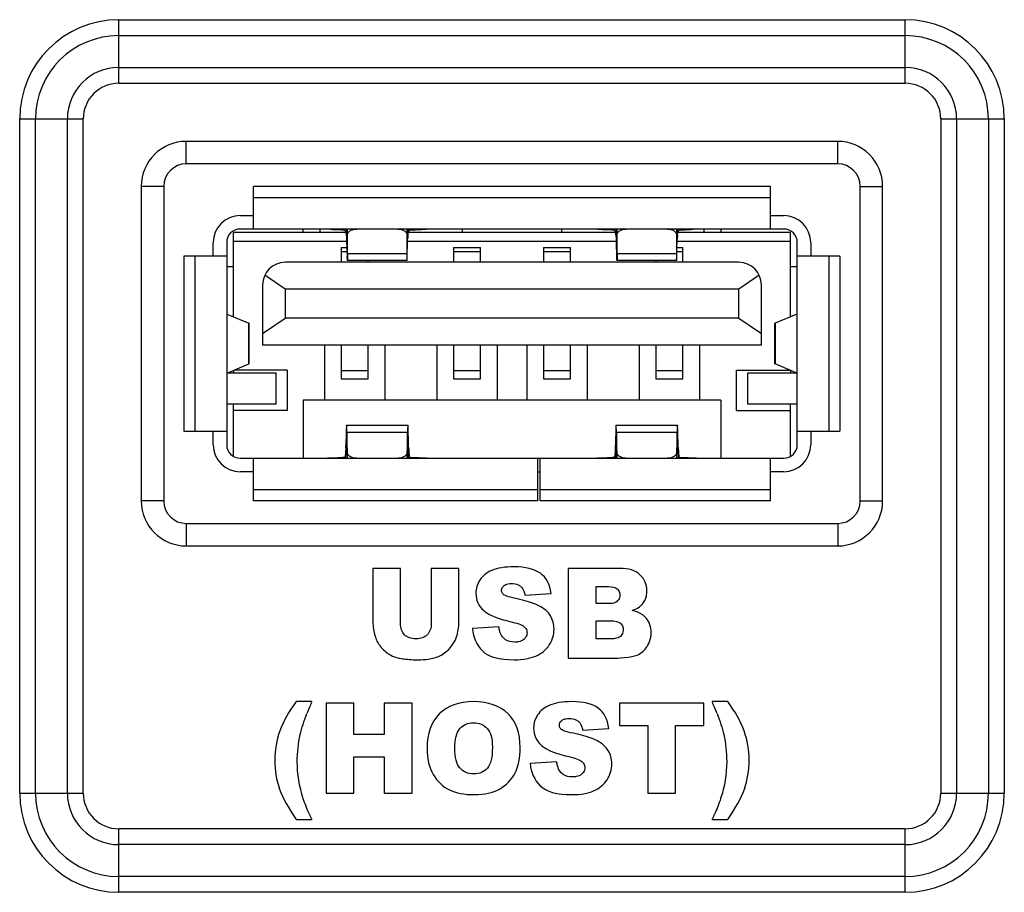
# Model space of a CAD drawing. Header units: millimetres. Extents: x 6573 to 7229, y 179 to 884.
# Tile 13 of 18: x 7124 to 7145, y 555 to 574. Entities that reach past the tile are written whole.
import ezdxf

# ---------------------------------------------------------------- set-up
doc = ezdxf.new("R2010")
doc.units = ezdxf.units.MM
doc.header["$LTSCALE"] = 32.67
doc.layers.get('0').update_dxf_attribs({"linetype": 'CONTINUOUS'})

msp = doc.modelspace()

# ---------------------------------------------------------------- linework, layer by layer
at = {"color": 7, "linetype": 'Continuous'}
for p, q in [((7125.72, 574.337), (7143.22, 574.337)), ((7125.72, 572.922), (7125.72, 574.337)), ((7143.22, 572.922), (7143.22, 574.337)), ((7125.72, 573.983), (7143.22, 573.983)), ((7125.72, 573.276), (7143.22, 573.276)), ((7125.72, 572.922), (7143.22, 572.922)), ((7123.513, 572.129), (7124.927, 572.129)), ((7123.513, 557.129), (7123.513, 572.129)), ((7123.867, 557.129), (7123.867, 572.129)), ((7124.574, 557.129), (7124.574, 572.129)), ((7124.927, 557.129), (7124.927, 572.129)), ((7144.013, 572.129), (7145.427, 572.129)), ((7144.013, 572.129), (7144.013, 557.129)), ((7144.367, 572.129), (7144.367, 557.129)), ((7145.074, 572.129), (7145.074, 557.129)), ((7145.427, 572.129), (7145.427, 557.129)), ((7141.72, 571.629), (7127.22, 571.629)), ((7127.22, 571.129), (7127.22, 571.629)), ((7141.72, 571.129), (7141.72, 571.629)), ((7141.72, 571.129), (7127.22, 571.129)), ((7126.72, 570.629), (7126.22, 570.629)), ((7126.22, 570.629), (7126.22, 563.629)), ((7126.72, 570.629), (7126.72, 563.629)), ((7140.22, 570.629), (7128.72, 570.629)), ((7128.72, 569.679), (7128.72, 570.629)), ((7140.22, 569.679), (7140.22, 570.629)), ((7142.22, 570.629), (7142.72, 570.629)), ((7142.22, 563.629), (7142.22, 570.629)), ((7142.72, 563.629), (7142.72, 570.629)), ((7128.72, 570.379), (7140.22, 570.379)), ((7128.42, 569.979), (7128.72, 569.979)), ((7140.22, 569.979), (7140.52, 569.979)), ((7130.775, 569.599), (7128.27, 569.599)), ((7128.27, 567.728), (7128.27, 569.599)), ((7140.52, 569.679), (7128.42, 569.679)), ((7129.82, 569.599), (7129.82, 569.679)), ((7130.195, 569.679), (7130.195, 569.599)), ((7130.745, 569.679), (7130.745, 569.66)), ((7130.795, 569.542), (7130.795, 569.551)), ((7130.81, 569.138), (7130.81, 569.679)), ((7132.13, 569.679), (7132.13, 569.138)), ((7132.145, 569.542), (7132.146, 569.551)), ((7136.775, 569.599), (7132.166, 569.599)), ((7132.195, 569.66), (7132.195, 569.679)), ((7132.502, 569.675), (7132.503, 569.675)), ((7133.37, 569.599), (7133.37, 569.679)), ((7135.57, 569.679), (7135.57, 569.599)), ((7136.438, 569.675), (7136.438, 569.675)), ((7136.745, 569.66), (7136.745, 569.679)), ((7136.795, 569.542), (7136.795, 569.551)), ((7136.81, 569.138), (7136.81, 569.679)), ((7138.13, 569.679), (7138.13, 569.138)), ((7138.145, 569.542), (7138.146, 569.551)), ((7140.67, 569.599), (7138.166, 569.599)), ((7138.195, 569.679), (7138.195, 569.66)), ((7138.745, 569.599), (7138.745, 569.679)), ((7139.12, 569.679), (7139.12, 569.599)), ((7140.67, 567.728), (7140.67, 569.599)), ((7127.82, 569.079), (7127.82, 569.379)), ((7128.12, 569.379), (7128.12, 564.879)), ((7130.796, 569.399), (7128.27, 569.399)), ((7130.81, 569.542), (7130.795, 569.542)), ((7130.797, 569.365), (7130.795, 569.451)), ((7130.799, 569.303), (7130.797, 569.365)), ((7130.798, 569.447), (7130.798, 569.45)), ((7130.803, 569.312), (7130.801, 569.368)), ((7132.145, 569.542), (7132.13, 569.542)), ((7132.137, 569.311), (7132.14, 569.368)), ((7132.142, 569.3), (7132.143, 569.365)), ((7132.143, 569.365), (7132.145, 569.451)), ((7132.143, 569.447), (7132.143, 569.45)), ((7136.796, 569.399), (7132.144, 569.399)), ((7136.795, 569.542), (7136.81, 569.542)), ((7136.797, 569.365), (7136.795, 569.451)), ((7136.799, 569.303), (7136.797, 569.365)), ((7136.798, 569.447), (7136.798, 569.45)), ((7136.803, 569.312), (7136.801, 569.368)), ((7138.13, 569.542), (7138.145, 569.542)), ((7138.137, 569.311), (7138.14, 569.368)), ((7138.142, 569.3), (7138.143, 569.365)), ((7138.143, 569.365), (7138.145, 569.451)), ((7138.143, 569.447), (7138.143, 569.45)), ((7140.67, 569.399), (7138.144, 569.399)), ((7140.82, 564.879), (7140.82, 569.379)), ((7141.12, 569.379), (7141.12, 569.079)), ((7130.67, 569.269), (7130.799, 569.269)), ((7130.67, 569.269), (7130.67, 568.939)), ((7130.802, 569.171), (7130.67, 569.171)), ((7130.799, 569.278), (7130.799, 569.303)), ((7130.799, 569.267), (7130.799, 569.278)), ((7130.802, 569.174), (7130.799, 569.267)), ((7130.803, 569.134), (7130.802, 569.174)), ((7130.81, 569.138), (7132.13, 569.138)), ((7132.138, 569.134), (7132.139, 569.171)), ((7132.139, 569.171), (7132.142, 569.278)), ((7132.142, 569.278), (7132.142, 569.3)), ((7133.17, 569.269), (7133.77, 569.269)), ((7133.17, 569.269), (7133.17, 568.939)), ((7133.77, 569.171), (7133.17, 569.171)), ((7133.77, 568.939), (7133.77, 569.269)), ((7135.17, 569.269), (7135.77, 569.269)), ((7135.17, 569.269), (7135.17, 568.939)), ((7135.77, 569.171), (7135.17, 569.171)), ((7135.77, 568.939), (7135.77, 569.269)), ((7136.799, 569.278), (7136.799, 569.303)), ((7136.802, 569.174), (7136.799, 569.278)), ((7136.803, 569.134), (7136.802, 569.174)), ((7136.81, 569.138), (7138.13, 569.138)), ((7138.138, 569.134), (7138.139, 569.171)), ((7138.139, 569.171), (7138.141, 569.267)), ((7138.27, 569.171), (7138.139, 569.171)), ((7138.141, 569.267), (7138.142, 569.278)), ((7138.141, 569.269), (7138.27, 569.269)), ((7138.142, 569.278), (7138.142, 569.3)), ((7138.27, 568.939), (7138.27, 569.269)), ((7128.12, 569.079), (7127.17, 569.079)), ((7127.17, 569.079), (7127.17, 565.179)), ((7127.42, 565.179), (7127.42, 569.079)), ((7139.52, 568.939), (7129.42, 568.939)), ((7132.132, 568.979), (7130.808, 568.979)), ((7131.27, 568.939), (7131.27, 568.979)), ((7138.132, 568.979), (7136.808, 568.979)), ((7137.67, 568.979), (7137.67, 568.939)), ((7141.77, 569.079), (7140.82, 569.079)), ((7141.52, 569.079), (7141.52, 565.179)), ((7141.77, 569.079), (7141.77, 565.179)), ((7128.12, 568.849), (7128.27, 568.849)), ((7140.67, 568.849), (7140.82, 568.849)), ((7129.42, 568.339), (7128.968, 568.652)), ((7139.973, 568.652), (7139.52, 568.339)), ((7128.92, 568.439), (7128.92, 567.099)), ((7139.52, 568.339), (7129.42, 568.339)), ((7129.42, 568.339), (7129.42, 567.699)), ((7139.52, 567.699), (7139.52, 568.339)), ((7140.02, 567.099), (7140.02, 568.439)), ((7128.149, 567.779), (7128.12, 567.779)), ((7128.149, 567.779), (7128.615, 567.582)), ((7128.615, 566.677), (7128.615, 567.582)), ((7128.92, 567.355), (7129.42, 567.699)), ((7139.52, 567.699), (7129.42, 567.699)), ((7139.52, 567.699), (7140.02, 567.355)), ((7140.792, 567.779), (7140.325, 567.582)), ((7140.325, 567.582), (7140.325, 566.677)), ((7140.82, 567.779), (7140.792, 567.779)), ((7128.62, 566.681), (7128.62, 567.578)), ((7140.32, 566.681), (7140.32, 567.578)), ((7140.02, 567.099), (7128.92, 567.099)), ((7130.3, 567.099), (7130.3, 565.869)), ((7130.67, 567.099), (7130.67, 566.349)), ((7131.27, 566.349), (7131.27, 567.099)), ((7131.64, 567.099), (7131.64, 565.869)), ((7132.8, 567.099), (7132.8, 565.869)), ((7133.17, 567.099), (7133.17, 566.349)), ((7133.77, 566.349), (7133.77, 567.099)), ((7134.14, 567.099), (7134.14, 565.869)), ((7134.8, 567.099), (7134.8, 565.869)), ((7135.17, 567.099), (7135.17, 566.349)), ((7135.77, 566.349), (7135.77, 567.099)), ((7136.14, 567.099), (7136.14, 565.869)), ((7137.3, 567.099), (7137.3, 565.869)), ((7137.67, 567.099), (7137.67, 566.349)), ((7138.27, 566.349), (7138.27, 567.099)), ((7138.64, 567.099), (7138.64, 565.869)), ((7128.149, 566.479), (7128.615, 566.677)), ((7128.27, 566.531), (7128.27, 566.479)), ((7129.47, 566.539), (7128.291, 566.539)), ((7129.47, 566.539), (7129.47, 565.639)), ((7130.67, 566.531), (7131.27, 566.531)), ((7133.17, 566.531), (7133.77, 566.531)), ((7135.17, 566.531), (7135.77, 566.531)), ((7137.67, 566.531), (7138.27, 566.531)), ((7139.47, 566.539), (7140.65, 566.539)), ((7139.47, 565.639), (7139.47, 566.539)), ((7140.792, 566.479), (7140.325, 566.677)), ((7140.67, 566.531), (7140.67, 566.479)), ((7128.12, 566.479), (7129.22, 566.479)), ((7129.22, 565.779), (7129.22, 566.479)), ((7130.67, 566.349), (7131.27, 566.349)), ((7133.17, 566.349), (7133.77, 566.349)), ((7135.17, 566.349), (7135.77, 566.349)), ((7137.67, 566.349), (7138.27, 566.349)), ((7139.72, 566.479), (7140.82, 566.479)), ((7139.72, 565.779), (7139.72, 566.479)), ((7139.12, 565.869), (7129.82, 565.869)), ((7129.82, 565.869), (7129.82, 564.579)), ((7139.12, 565.869), (7139.12, 564.579)), ((7129.22, 565.779), (7128.12, 565.779)), ((7128.27, 564.623), (7128.27, 565.779)), ((7129.47, 565.639), (7128.27, 565.639)), ((7139.47, 565.639), (7140.67, 565.639)), ((7140.82, 565.779), (7139.72, 565.779)), ((7140.67, 564.623), (7140.67, 565.779)), ((7127.17, 565.179), (7128.12, 565.179)), ((7127.82, 564.879), (7127.82, 565.179)), ((7130.788, 565.319), (7132.153, 565.319)), ((7136.788, 565.319), (7138.153, 565.319)), ((7140.82, 565.179), (7141.77, 565.179)), ((7141.12, 565.179), (7141.12, 564.879)), ((7130.775, 564.97), (7130.774, 564.924)), ((7130.776, 565.023), (7130.775, 564.97)), ((7132.145, 565.151), (7130.795, 565.151)), ((7130.807, 564.706), (7130.795, 565.151)), ((7130.795, 565.151), (7130.795, 564.921)), ((7132.145, 565.151), (7132.134, 564.706)), ((7132.145, 564.921), (7132.145, 565.151)), ((7132.166, 564.97), (7132.164, 565.023)), ((7132.167, 564.924), (7132.166, 564.97)), ((7136.775, 564.97), (7136.774, 564.924)), ((7136.776, 565.023), (7136.775, 564.97)), ((7138.145, 565.151), (7136.795, 565.151)), ((7136.807, 564.706), (7136.795, 565.151)), ((7136.795, 565.151), (7136.795, 564.921)), ((7138.145, 565.151), (7138.134, 564.706)), ((7138.145, 564.921), (7138.145, 565.151)), ((7138.166, 564.97), (7138.164, 565.023)), ((7138.167, 564.924), (7138.166, 564.97)), ((7130.774, 564.924), (7130.77, 564.808)), ((7130.773, 564.809), (7130.774, 564.828)), ((7130.774, 564.828), (7130.778, 564.917)), ((7130.778, 564.917), (7130.778, 564.923)), ((7130.795, 564.921), (7130.804, 564.579)), ((7132.136, 564.579), (7132.145, 564.921)), ((7132.163, 564.923), (7132.163, 564.917)), ((7132.17, 564.808), (7132.167, 564.924)), ((7132.167, 564.828), (7132.168, 564.809)), ((7136.774, 564.924), (7136.77, 564.808)), ((7136.773, 564.809), (7136.774, 564.828)), ((7136.774, 564.828), (7136.778, 564.917)), ((7136.778, 564.917), (7136.778, 564.923)), ((7136.795, 564.921), (7136.804, 564.579)), ((7138.136, 564.579), (7138.145, 564.921)), ((7138.163, 564.923), (7138.163, 564.917)), ((7138.17, 564.808), (7138.167, 564.924)), ((7138.167, 564.828), (7138.168, 564.809)), ((7128.42, 564.579), (7140.52, 564.579)), ((7128.72, 563.629), (7128.72, 564.579)), ((7130.745, 564.595), (7130.745, 564.579)), ((7130.767, 564.594), (7130.767, 564.583)), ((7130.77, 564.721), (7130.801, 564.721)), ((7130.807, 564.579), (7130.807, 564.706)), ((7132.134, 564.706), (7132.134, 564.579)), ((7132.14, 564.721), (7132.17, 564.721)), ((7132.173, 564.594), (7132.174, 564.582)), ((7132.195, 564.579), (7132.195, 564.595)), ((7135.045, 563.629), (7135.045, 564.579)), ((7135.095, 563.629), (7135.095, 564.579)), ((7136.745, 564.579), (7136.745, 564.595)), ((7136.767, 564.594), (7136.767, 564.583)), ((7136.801, 564.721), (7136.77, 564.721)), ((7136.807, 564.579), (7136.807, 564.706)), ((7138.134, 564.706), (7138.134, 564.579)), ((7138.17, 564.721), (7138.14, 564.721)), ((7138.173, 564.594), (7138.174, 564.582)), ((7138.195, 564.595), (7138.195, 564.579)), ((7140.22, 563.629), (7140.22, 564.579)), ((7128.72, 564.279), (7128.42, 564.279)), ((7135.045, 564.279), (7135.095, 564.279)), ((7140.52, 564.279), (7140.22, 564.279)), ((7135.045, 563.879), (7128.72, 563.879)), ((7140.22, 563.879), (7135.095, 563.879)), ((7126.72, 563.629), (7126.22, 563.629)), ((7135.045, 563.629), (7128.72, 563.629)), ((7140.22, 563.629), (7135.095, 563.629)), ((7142.22, 563.629), (7142.72, 563.629)), ((7127.22, 563.129), (7141.72, 563.129)), ((7127.22, 563.129), (7127.22, 562.629)), ((7141.72, 563.129), (7141.72, 562.629)), ((7127.22, 562.629), (7141.72, 562.629)), ((7131.99, 562.129), (7131.373, 562.129)), ((7131.373, 562.129), (7131.373, 560.937)), ((7131.99, 560.908), (7131.99, 562.129)), ((7133.29, 562.129), (7132.674, 562.129)), ((7132.674, 562.129), (7132.674, 560.908)), ((7133.29, 560.937), (7133.29, 562.129)), ((7136.876, 562.129), (7135.719, 562.129)), ((7135.719, 562.129), (7135.719, 560.129)), ((7136.342, 561.724), (7136.615, 561.724)), ((7136.342, 561.345), (7136.342, 561.724)), ((7134.758, 561.533), (7135.341, 561.567)), ((7136.611, 561.345), (7136.342, 561.345)), ((7134.18, 560.828), (7133.592, 560.791)), ((7136.342, 560.964), (7136.656, 560.964)), ((7136.342, 560.559), (7136.342, 560.964)), ((7136.657, 560.559), (7136.342, 560.559)), ((7135.719, 560.129), (7136.785, 560.129)), ((7130.016, 559.164), (7129.67, 559.164)), ((7130.951, 559.129), (7130.333, 559.129)), ((7130.333, 559.129), (7130.333, 557.129)), ((7130.951, 558.43), (7130.951, 559.129)), ((7132.247, 559.129), (7131.626, 559.129)), ((7131.626, 559.129), (7131.626, 558.43)), ((7132.247, 557.129), (7132.247, 559.129)), ((7138.74, 559.129), (7136.862, 559.129)), ((7136.862, 559.129), (7136.862, 558.636)), ((7138.74, 558.636), (7138.74, 559.129)), ((7139.271, 559.164), (7138.925, 559.164)), ((7136.862, 558.636), (7137.492, 558.636)), ((7137.492, 558.636), (7137.492, 557.129)), ((7138.11, 558.636), (7138.74, 558.636)), ((7138.11, 557.129), (7138.11, 558.636)), ((7131.626, 558.43), (7130.951, 558.43)), ((7136.043, 558.533), (7136.626, 558.567)), ((7130.951, 557.938), (7131.626, 557.938)), ((7130.951, 557.129), (7130.951, 557.938)), ((7131.626, 557.938), (7131.626, 557.129)), ((7135.465, 557.828), (7134.877, 557.791)), ((7123.513, 557.129), (7124.927, 557.129)), ((7130.333, 557.129), (7130.951, 557.129)), ((7131.626, 557.129), (7132.247, 557.129)), ((7137.492, 557.129), (7138.11, 557.129)), ((7144.013, 557.129), (7145.427, 557.129)), ((7129.67, 556.541), (7130.016, 556.541)), ((7138.925, 556.541), (7139.271, 556.541)), ((7143.22, 556.337), (7125.72, 556.337)), ((7125.72, 554.922), (7125.72, 556.337)), ((7143.22, 554.922), (7143.22, 556.337)), ((7143.22, 555.983), (7125.72, 555.983)), ((7143.22, 555.276), (7125.72, 555.276)), ((7143.22, 554.922), (7125.72, 554.922))]:
    msp.add_line(p, q, dxfattribs=at)
for centre, radius, start, end in [((7125.72, 572.129), 2.207, 90, 180), ((7143.22, 572.129), 2.207, 0, 90), ((7125.72, 572.129), 1.854, 90, 180), ((7143.22, 572.129), 1.854, 0, 90), ((7125.72, 572.129), 1.146, 90, 180), ((7143.22, 572.129), 1.146, 0, 90), ((7125.72, 572.129), 0.793, 90, 180), ((7143.22, 572.129), 0.793, 0, 90), ((7127.22, 570.629), 1, 90, 180), ((7141.72, 570.629), 1, 0, 90), ((7127.22, 570.629), 0.5, 90, 180), ((7141.72, 570.629), 0.5, 0, 90), ((7128.42, 569.379), 0.6, 90, 180), ((7140.52, 569.379), 0.6, 0, 90), ((7128.42, 569.379), 0.3, 90, 180), ((7131.088, 580.438), 10.783, 266.4853, 266.7465), ((7131.221, 582.757), 13.105, 266.7409, 266.8798), ((7131.547, 588.865), 19.222, 266.9013, 267.6095), ((7125.971, 569.443), 4.826, 1.7351, 2.8063), ((7125.281, 569.421), 5.516, 1.343, 1.7452), ((7137.661, 569.421), 5.517, 178.2572, 178.6577), ((7136.967, 569.443), 4.823, 177.1931, 178.2668), ((7131.276, 591.32), 21.68, 272.4306, 273.0585), ((7131.719, 582.757), 13.105, 273.1202, 273.2591), ((7131.823, 580.933), 11.279, 273.2579, 273.4504), ((7131.967, 578.563), 8.904, 273.45, 273.8856), ((7136.94, 578.038), 8.378, 266.1008, 266.5637), ((7137.117, 580.933), 11.279, 266.5496, 266.7421), ((7137.221, 582.757), 13.105, 266.7409, 266.8798), ((7137.547, 588.865), 19.222, 266.9013, 267.6095), ((7131.971, 569.443), 4.826, 1.7351, 2.8063), ((7131.281, 569.421), 5.516, 1.343, 1.7452), ((7143.661, 569.421), 5.517, 178.2572, 178.6577), ((7142.967, 569.443), 4.823, 177.1931, 178.2668), ((7137.276, 591.32), 21.68, 272.4306, 273.0585), ((7137.719, 582.757), 13.105, 273.1202, 273.2591), ((7137.828, 580.851), 11.196, 273.2583, 273.5099), ((7140.52, 569.379), 0.3, 0, 90), ((7130.116, 569.436), 0.679, 1.2643, 8.1918), ((7142.098, 569.786), 11.306, 181.2378, 181.7001), ((7137.248, 569.635), 6.453, 181.6748, 182.3712), ((7125.641, 569.637), 6.505, 357.6321, 358.3288), ((7120.8, 569.787), 11.348, 358.2984, 358.759), ((7132.824, 569.436), 0.678, 171.7305, 178.733), ((7136.116, 569.436), 0.679, 1.2643, 8.1918), ((7148.098, 569.786), 11.306, 181.2378, 181.7001), ((7143.248, 569.635), 6.453, 181.6748, 182.3712), ((7131.641, 569.637), 6.505, 357.6321, 358.3288), ((7126.8, 569.787), 11.348, 358.2984, 358.759), ((7138.824, 569.436), 0.678, 171.7305, 178.733), ((7147.11, 569.532), 16.313, 181.3992, 181.6281), ((7121.38, 569.545), 16.763, 358.3713, 358.5936), ((7129.42, 568.439), 0.5, 90, 180), ((7139.52, 568.439), 0.5, 0, 90), ((7128.42, 564.879), 0.6, 180, 270), ((7128.42, 564.879), 0.3, 180, 270), ((7143.698, 564.348), 12.933, 177.9545, 178.3453), ((7126.208, 564.61), 5.963, 2.0987, 2.9547), ((7119.954, 564.371), 12.221, 1.6434, 2.0569), ((7149.698, 564.348), 12.933, 177.9545, 178.3453), ((7132.208, 564.61), 5.963, 2.0987, 2.9547), ((7125.954, 564.371), 12.221, 1.6434, 2.0569), ((7140.52, 564.879), 0.6, 270, 0), ((7140.52, 564.879), 0.3, 270, 0), ((7145.67, 564.294), 14.906, 178.3598, 178.8491), ((7117.19, 564.292), 14.987, 1.1533, 1.6403), ((7151.67, 564.294), 14.906, 178.3598, 178.8491), ((7123.19, 564.292), 14.987, 1.1533, 1.6403), ((7127.22, 563.629), 1, 180, 270), ((7127.22, 563.629), 0.5, 180, 270), ((7141.72, 563.629), 1, 270, 0), ((7141.72, 563.629), 0.5, 270, 0), ((7136.714, 561.508), 0.15, 310.5721, 328.7366), ((7134.36, 557.173), 4.778, 157, 158.8525), ((7134.956, 556.921), 5.425, 155.587, 157.0073), ((7133.754, 556.843), 5.667, 22.8182, 24.1677), ((7134.416, 557.121), 4.949, 21.0317, 22.8261), ((7125.72, 557.129), 2.207, 180, 270), ((7125.72, 557.129), 1.854, 180, 270), ((7125.72, 557.129), 1.146, 180, 270), ((7125.72, 557.129), 0.793, 180, 270), ((7143.22, 557.129), 2.207, 270, 0), ((7143.22, 557.129), 1.854, 270, 0), ((7143.22, 557.129), 1.146, 270, 0), ((7143.22, 557.129), 0.793, 270, 0), ((7133.398, 558.212), 3.772, 204.2951, 206.2903), ((7135.464, 558.24), 3.855, 333.8529, 335.7988)]:
    msp.add_arc(centre, radius, start, end, dxfattribs=at)
for points, knots in [([(7130.789, 569.532), (7130.786, 569.55), (7130.78, 569.582), (7130.769, 569.621), (7130.758, 569.646), (7130.751, 569.657), (7130.747, 569.66), (7130.745, 569.66)], [0, 0, 0, 0, 0.394946, 0.701153, 0.90447, 0.964997, 1, 1, 1, 1]), ([(7130.81, 569.551), (7130.81, 569.568), (7130.823, 569.606), (7130.87, 569.647), (7130.935, 569.673), (7130.985, 569.679), (7131.01, 569.679)], [0, 0, 0, 0, 0.198534, 0.430404, 0.702542, 1, 1, 1, 1]), ([(7131.93, 569.679), (7131.956, 569.679), (7132.006, 569.673), (7132.071, 569.647), (7132.118, 569.606), (7132.13, 569.568), (7132.13, 569.551)], [0, 0, 0, 0, 0.297459, 0.569597, 0.801467, 1, 1, 1, 1]), ([(7132.152, 569.533), (7132.155, 569.551), (7132.161, 569.582), (7132.172, 569.622), (7132.182, 569.646), (7132.19, 569.657), (7132.194, 569.66), (7132.195, 569.66)], [0, 0, 0, 0, 0.394961, 0.701077, 0.904361, 0.964929, 1, 1, 1, 1]), ([(7136.789, 569.532), (7136.786, 569.55), (7136.78, 569.582), (7136.769, 569.621), (7136.758, 569.646), (7136.751, 569.657), (7136.747, 569.66), (7136.745, 569.66)], [0, 0, 0, 0, 0.394946, 0.701153, 0.90447, 0.964997, 1, 1, 1, 1]), ([(7136.81, 569.551), (7136.81, 569.568), (7136.823, 569.606), (7136.87, 569.647), (7136.935, 569.673), (7136.985, 569.679), (7137.01, 569.679)], [0, 0, 0, 0, 0.198534, 0.430404, 0.702542, 1, 1, 1, 1]), ([(7137.93, 569.679), (7137.956, 569.679), (7138.006, 569.673), (7138.071, 569.647), (7138.118, 569.606), (7138.13, 569.568), (7138.13, 569.551)], [0, 0, 0, 0, 0.297459, 0.569597, 0.801467, 1, 1, 1, 1]), ([(7138.152, 569.533), (7138.155, 569.551), (7138.161, 569.582), (7138.172, 569.622), (7138.182, 569.646), (7138.19, 569.657), (7138.194, 569.66), (7138.195, 569.66)], [0, 0, 0, 0, 0.394961, 0.701077, 0.904361, 0.964929, 1, 1, 1, 1]), ([(7130.807, 569.279), (7130.807, 569.279), (7130.806, 569.284), (7130.805, 569.289), (7130.804, 569.3), (7130.804, 569.308), (7130.803, 569.312)], [0, 0, 0, 0, 0.067849, 0.257569, 0.569386, 1, 1, 1, 1]), ([(7130.81, 569.138), (7130.81, 569.126), (7130.81, 569.103), (7130.81, 569.072), (7130.81, 569.044), (7130.81, 569.022), (7130.81, 569.004), (7130.809, 568.992), (7130.809, 568.986), (7130.809, 568.982), (7130.809, 568.981), (7130.809, 568.979), (7130.808, 568.979)], [0, 0, 0, 0, 0.226579, 0.42695, 0.599237, 0.741882, 0.853959, 0.934627, 0.962986, 0.98332, 0.995617, 1, 1, 1, 1]), ([(7132.13, 569.138), (7132.13, 569.126), (7132.13, 569.103), (7132.13, 569.072), (7132.131, 569.044), (7132.131, 569.022), (7132.131, 569.004), (7132.131, 568.992), (7132.132, 568.986), (7132.132, 568.982), (7132.132, 568.981), (7132.132, 568.979), (7132.132, 568.979)], [0, 0, 0, 0, 0.226577, 0.426959, 0.599267, 0.741915, 0.85398, 0.934641, 0.962996, 0.983324, 0.995617, 1, 1, 1, 1]), ([(7132.132, 568.979), (7132.133, 568.979), (7132.133, 568.981), (7132.133, 568.982), (7132.133, 568.986), (7132.134, 568.992), (7132.134, 569.004), (7132.135, 569.021), (7132.136, 569.043), (7132.137, 569.069), (7132.137, 569.1), (7132.138, 569.122), (7132.138, 569.134)], [0, 0, 0, 0, 0.004376, 0.016688, 0.037053, 0.065437, 0.146065, 0.258104, 0.400678, 0.5727, 0.773002, 1, 1, 1, 1]), ([(7132.133, 569.279), (7132.134, 569.279), (7132.134, 569.284), (7132.136, 569.288), (7132.136, 569.299), (7132.137, 569.307), (7132.137, 569.311)], [0, 0, 0, 0, 0.067943, 0.257655, 0.569388, 1, 1, 1, 1]), ([(7136.807, 569.279), (7136.807, 569.279), (7136.806, 569.284), (7136.805, 569.289), (7136.804, 569.3), (7136.804, 569.308), (7136.803, 569.312)], [0, 0, 0, 0, 0.067849, 0.257569, 0.569386, 1, 1, 1, 1]), ([(7136.808, 568.979), (7136.808, 568.979), (7136.808, 568.981), (7136.808, 568.982), (7136.807, 568.986), (7136.807, 568.992), (7136.806, 569.004), (7136.806, 569.021), (7136.805, 569.043), (7136.804, 569.069), (7136.803, 569.1), (7136.803, 569.122), (7136.803, 569.134)], [0, 0, 0, 0, 0.00438, 0.016695, 0.037061, 0.065444, 0.146069, 0.258106, 0.400681, 0.572699, 0.772997, 1, 1, 1, 1]), ([(7136.81, 569.138), (7136.81, 569.126), (7136.81, 569.103), (7136.81, 569.072), (7136.81, 569.044), (7136.81, 569.022), (7136.81, 569.004), (7136.809, 568.992), (7136.809, 568.986), (7136.809, 568.982), (7136.809, 568.981), (7136.809, 568.979), (7136.808, 568.979)], [0, 0, 0, 0, 0.226579, 0.42695, 0.599237, 0.741882, 0.853959, 0.934627, 0.962986, 0.98332, 0.995617, 1, 1, 1, 1]), ([(7138.13, 569.138), (7138.13, 569.126), (7138.13, 569.103), (7138.13, 569.072), (7138.131, 569.044), (7138.131, 569.022), (7138.131, 569.004), (7138.131, 568.992), (7138.132, 568.986), (7138.132, 568.982), (7138.132, 568.981), (7138.132, 568.979), (7138.132, 568.979)], [0, 0, 0, 0, 0.226577, 0.426959, 0.599267, 0.741915, 0.85398, 0.934641, 0.962996, 0.983324, 0.995617, 1, 1, 1, 1]), ([(7138.133, 569.279), (7138.134, 569.279), (7138.134, 569.284), (7138.136, 569.288), (7138.136, 569.299), (7138.137, 569.307), (7138.137, 569.311)], [0, 0, 0, 0, 0.067943, 0.257655, 0.569388, 1, 1, 1, 1]), ([(7130.808, 568.979), (7130.808, 568.979), (7130.808, 568.982), (7130.807, 568.986), (7130.807, 568.993), (7130.806, 569.003), (7130.806, 569.016), (7130.805, 569.038), (7130.805, 569.056), (7130.804, 569.069)], [0, 0, 0, 0, 0.016544, 0.064623, 0.144209, 0.255012, 0.39669, 0.568621, 1, 1, 1, 1]), ([(7138.132, 568.979), (7138.133, 568.979), (7138.133, 568.982), (7138.134, 568.986), (7138.134, 568.993), (7138.134, 569.003), (7138.135, 569.016), (7138.136, 569.038), (7138.136, 569.056), (7138.136, 569.069)], [0, 0, 0, 0, 0.016533, 0.064611, 0.144203, 0.255015, 0.396698, 0.568628, 1, 1, 1, 1]), ([(7128.621, 567.578), (7128.621, 567.579), (7128.619, 567.581), (7128.617, 567.582), (7128.615, 567.582)], [0, 0, 0, 0, 0.372309, 1, 1, 1, 1]), ([(7140.325, 567.582), (7140.324, 567.582), (7140.322, 567.581), (7140.32, 567.579), (7140.32, 567.578)], [0, 0, 0, 0, 0.627692, 1, 1, 1, 1]), ([(7128.621, 566.681), (7128.621, 566.68), (7128.618, 566.678), (7128.617, 566.677), (7128.615, 566.677)], [0, 0, 0, 0, 0.386722, 1, 1, 1, 1]), ([(7140.325, 566.677), (7140.324, 566.677), (7140.322, 566.678), (7140.32, 566.68), (7140.32, 566.681)], [0, 0, 0, 0, 0.613286, 1, 1, 1, 1]), ([(7130.788, 565.319), (7130.787, 565.319), (7130.787, 565.317), (7130.786, 565.314), (7130.786, 565.307), (7130.785, 565.299), (7130.785, 565.288), (7130.784, 565.268), (7130.783, 565.238), (7130.781, 565.195), (7130.78, 565.144), (7130.778, 565.086), (7130.777, 565.044), (7130.776, 565.023)], [0, 0, 0, 0, 0.00466, 0.017433, 0.038482, 0.06776, 0.105197, 0.150689, 0.265104, 0.409442, 0.581712, 0.779452, 1, 1, 1, 1]), ([(7130.795, 565.151), (7130.795, 565.164), (7130.794, 565.188), (7130.793, 565.221), (7130.792, 565.25), (7130.791, 565.274), (7130.791, 565.293), (7130.79, 565.306), (7130.789, 565.313), (7130.789, 565.316), (7130.788, 565.318), (7130.788, 565.319), (7130.788, 565.319)], [0, 0, 0, 0, 0.2263, 0.426457, 0.5986, 0.741135, 0.853147, 0.933835, 0.962241, 0.982663, 0.995131, 1, 1, 1, 1]), ([(7132.153, 565.319), (7132.153, 565.319), (7132.152, 565.318), (7132.152, 565.316), (7132.152, 565.313), (7132.151, 565.306), (7132.15, 565.293), (7132.149, 565.274), (7132.148, 565.25), (7132.147, 565.221), (7132.146, 565.188), (7132.146, 565.164), (7132.145, 565.151)], [0, 0, 0, 0, 0.004869, 0.017337, 0.037759, 0.066165, 0.146853, 0.258865, 0.4014, 0.573543, 0.7737, 1, 1, 1, 1]), ([(7132.164, 565.023), (7132.164, 565.044), (7132.163, 565.086), (7132.161, 565.144), (7132.16, 565.195), (7132.158, 565.238), (7132.157, 565.268), (7132.156, 565.288), (7132.155, 565.299), (7132.155, 565.307), (7132.154, 565.314), (7132.154, 565.317), (7132.153, 565.319), (7132.153, 565.319)], [0, 0, 0, 0, 0.220548, 0.418288, 0.590557, 0.734896, 0.849311, 0.894803, 0.93224, 0.961518, 0.982567, 0.99534, 1, 1, 1, 1]), ([(7136.788, 565.319), (7136.787, 565.319), (7136.787, 565.317), (7136.786, 565.314), (7136.786, 565.307), (7136.785, 565.299), (7136.785, 565.288), (7136.784, 565.268), (7136.783, 565.238), (7136.781, 565.195), (7136.78, 565.144), (7136.778, 565.086), (7136.777, 565.044), (7136.776, 565.023)], [0, 0, 0, 0, 0.00466, 0.017433, 0.038482, 0.06776, 0.105197, 0.150689, 0.265104, 0.409442, 0.581712, 0.779452, 1, 1, 1, 1]), ([(7136.795, 565.151), (7136.795, 565.164), (7136.794, 565.188), (7136.793, 565.221), (7136.792, 565.25), (7136.791, 565.274), (7136.791, 565.293), (7136.79, 565.306), (7136.789, 565.313), (7136.789, 565.316), (7136.788, 565.318), (7136.788, 565.319), (7136.788, 565.319)], [0, 0, 0, 0, 0.2263, 0.426457, 0.5986, 0.741135, 0.853147, 0.933835, 0.962241, 0.982663, 0.995131, 1, 1, 1, 1]), ([(7138.153, 565.319), (7138.153, 565.319), (7138.152, 565.318), (7138.152, 565.316), (7138.152, 565.313), (7138.151, 565.306), (7138.15, 565.293), (7138.149, 565.274), (7138.148, 565.25), (7138.147, 565.221), (7138.146, 565.188), (7138.146, 565.164), (7138.145, 565.151)], [0, 0, 0, 0, 0.004869, 0.017337, 0.037759, 0.066165, 0.146853, 0.258865, 0.4014, 0.573543, 0.7737, 1, 1, 1, 1]), ([(7138.164, 565.023), (7138.164, 565.044), (7138.163, 565.086), (7138.161, 565.144), (7138.16, 565.195), (7138.158, 565.238), (7138.157, 565.268), (7138.156, 565.288), (7138.155, 565.299), (7138.155, 565.307), (7138.154, 565.314), (7138.154, 565.317), (7138.153, 565.319), (7138.153, 565.319)], [0, 0, 0, 0, 0.220548, 0.418288, 0.590557, 0.734896, 0.849311, 0.894803, 0.93224, 0.961518, 0.982567, 0.99534, 1, 1, 1, 1]), ([(7130.778, 564.923), (7130.779, 564.937), (7130.78, 564.956), (7130.782, 564.98), (7130.783, 564.994), (7130.784, 565.004), (7130.785, 565.012), (7130.786, 565.016), (7130.787, 565.019), (7130.788, 565.019)], [0, 0, 0, 0, 0.424463, 0.595653, 0.737576, 0.849358, 0.930309, 0.979996, 1, 1, 1, 1]), ([(7130.788, 565.019), (7130.789, 565.019), (7130.79, 565.016), (7130.79, 565.012), (7130.791, 565.004), (7130.792, 564.993), (7130.793, 564.979), (7130.794, 564.955), (7130.795, 564.935), (7130.795, 564.921)], [0, 0, 0, 0, 0.019746, 0.069254, 0.150069, 0.261843, 0.404004, 0.575572, 1, 1, 1, 1]), ([(7132.145, 564.921), (7132.146, 564.935), (7132.146, 564.955), (7132.148, 564.979), (7132.148, 564.993), (7132.149, 565.004), (7132.15, 565.012), (7132.151, 565.016), (7132.152, 565.019), (7132.153, 565.019)], [0, 0, 0, 0, 0.424428, 0.595997, 0.738157, 0.849931, 0.930746, 0.980253, 1, 1, 1, 1]), ([(7132.153, 565.019), (7132.153, 565.019), (7132.154, 565.016), (7132.155, 565.012), (7132.157, 565.004), (7132.158, 564.994), (7132.159, 564.98), (7132.161, 564.956), (7132.162, 564.937), (7132.163, 564.923)], [0, 0, 0, 0, 0.020003, 0.069691, 0.150642, 0.262424, 0.404348, 0.575538, 1, 1, 1, 1]), ([(7136.778, 564.923), (7136.779, 564.937), (7136.78, 564.956), (7136.782, 564.98), (7136.783, 564.994), (7136.784, 565.004), (7136.785, 565.012), (7136.786, 565.016), (7136.787, 565.019), (7136.788, 565.019)], [0, 0, 0, 0, 0.424463, 0.595653, 0.737576, 0.849358, 0.930309, 0.979996, 1, 1, 1, 1]), ([(7136.788, 565.019), (7136.789, 565.019), (7136.79, 565.016), (7136.79, 565.012), (7136.791, 565.004), (7136.792, 564.993), (7136.793, 564.979), (7136.794, 564.955), (7136.795, 564.935), (7136.795, 564.921)], [0, 0, 0, 0, 0.019746, 0.069254, 0.150069, 0.261843, 0.404004, 0.575572, 1, 1, 1, 1]), ([(7138.145, 564.921), (7138.146, 564.935), (7138.146, 564.955), (7138.148, 564.979), (7138.148, 564.993), (7138.149, 565.004), (7138.15, 565.012), (7138.151, 565.016), (7138.152, 565.019), (7138.153, 565.019)], [0, 0, 0, 0, 0.424428, 0.595997, 0.738157, 0.849931, 0.930746, 0.980253, 1, 1, 1, 1]), ([(7138.153, 565.019), (7138.153, 565.019), (7138.154, 565.016), (7138.155, 565.012), (7138.157, 565.004), (7138.158, 564.994), (7138.159, 564.98), (7138.161, 564.956), (7138.162, 564.937), (7138.163, 564.923)], [0, 0, 0, 0, 0.020003, 0.069691, 0.150642, 0.262424, 0.404348, 0.575538, 1, 1, 1, 1]), ([(7130.77, 564.808), (7130.77, 564.801), (7130.769, 564.772), (7130.768, 564.744), (7130.766, 564.723)], [0, 0, 0, 0, 0.262974, 1, 1, 1, 1]), ([(7132.17, 564.808), (7132.171, 564.801), (7132.172, 564.772), (7132.173, 564.744), (7132.174, 564.723)], [0, 0, 0, 0, 0.262849, 1, 1, 1, 1]), ([(7136.77, 564.808), (7136.77, 564.801), (7136.769, 564.772), (7136.768, 564.744), (7136.766, 564.723)], [0, 0, 0, 0, 0.262974, 1, 1, 1, 1]), ([(7138.17, 564.808), (7138.171, 564.801), (7138.172, 564.772), (7138.173, 564.744), (7138.174, 564.723)], [0, 0, 0, 0, 0.262849, 1, 1, 1, 1]), ([(7130.745, 564.595), (7130.719, 564.594), (7130.593, 564.587), (7130.466, 564.583), (7130.366, 564.579)], [0, 0, 0, 0, 0.206663, 1, 1, 1, 1]), ([(7130.766, 564.723), (7130.765, 564.705), (7130.763, 564.674), (7130.758, 564.638), (7130.755, 564.616), (7130.752, 564.605), (7130.749, 564.598), (7130.747, 564.595), (7130.745, 564.595)], [0, 0, 0, 0, 0.407976, 0.718909, 0.832878, 0.917192, 0.971723, 1, 1, 1, 1]), ([(7131.007, 564.579), (7130.982, 564.579), (7130.932, 564.585), (7130.868, 564.611), (7130.821, 564.652), (7130.807, 564.689), (7130.807, 564.706)], [0, 0, 0, 0, 0.296776, 0.568793, 0.801191, 1, 1, 1, 1]), ([(7132.134, 564.706), (7132.133, 564.689), (7132.12, 564.652), (7132.073, 564.611), (7132.008, 564.585), (7131.959, 564.579), (7131.934, 564.579)], [0, 0, 0, 0, 0.198809, 0.431207, 0.703224, 1, 1, 1, 1]), ([(7132.174, 564.723), (7132.175, 564.706), (7132.178, 564.674), (7132.182, 564.638), (7132.186, 564.616), (7132.189, 564.605), (7132.191, 564.598), (7132.194, 564.595), (7132.195, 564.595)], [0, 0, 0, 0, 0.407931, 0.718917, 0.832911, 0.91724, 0.97176, 1, 1, 1, 1]), ([(7132.575, 564.579), (7132.538, 564.581), (7132.411, 564.585), (7132.285, 564.59), (7132.195, 564.595)], [0, 0, 0, 0, 0.293263, 1, 1, 1, 1]), ([(7136.745, 564.595), (7136.719, 564.594), (7136.593, 564.587), (7136.466, 564.583), (7136.366, 564.579)], [0, 0, 0, 0, 0.206663, 1, 1, 1, 1]), ([(7136.766, 564.723), (7136.765, 564.705), (7136.763, 564.674), (7136.758, 564.638), (7136.755, 564.616), (7136.752, 564.605), (7136.749, 564.598), (7136.747, 564.595), (7136.745, 564.595)], [0, 0, 0, 0, 0.407976, 0.718909, 0.832878, 0.917192, 0.971723, 1, 1, 1, 1]), ([(7137.007, 564.579), (7136.982, 564.579), (7136.932, 564.585), (7136.868, 564.611), (7136.821, 564.652), (7136.807, 564.689), (7136.807, 564.706)], [0, 0, 0, 0, 0.296776, 0.568793, 0.801191, 1, 1, 1, 1]), ([(7138.134, 564.706), (7138.133, 564.689), (7138.12, 564.652), (7138.073, 564.611), (7138.008, 564.585), (7137.959, 564.579), (7137.934, 564.579)], [0, 0, 0, 0, 0.198809, 0.431207, 0.703224, 1, 1, 1, 1]), ([(7138.174, 564.723), (7138.175, 564.706), (7138.178, 564.674), (7138.182, 564.638), (7138.186, 564.616), (7138.189, 564.605), (7138.191, 564.598), (7138.194, 564.595), (7138.195, 564.595)], [0, 0, 0, 0, 0.407931, 0.718917, 0.832911, 0.91724, 0.97176, 1, 1, 1, 1]), ([(7138.575, 564.579), (7138.538, 564.581), (7138.411, 564.585), (7138.285, 564.59), (7138.195, 564.595)], [0, 0, 0, 0, 0.293263, 1, 1, 1, 1])]:
    msp.add_open_spline(points, degree=3, knots=knots, dxfattribs=at)
for points in [[(7134.517, 562.164), (7134.308, 562.164), (7134.144, 562.136), (7134.024, 562.084)], [(7135.101, 562.02), (7134.967, 562.116), (7134.772, 562.164), (7134.517, 562.164)], [(7137.319, 561.986), (7137.215, 562.082), (7137.068, 562.129), (7136.876, 562.129)], [(7134.024, 562.084), (7133.904, 562.033), (7133.816, 561.96), (7133.755, 561.869)], [(7135.341, 561.567), (7135.315, 561.775), (7135.234, 561.925), (7135.101, 562.02)], [(7137.474, 561.631), (7137.474, 561.772), (7137.423, 561.891), (7137.319, 561.986)], [(7133.755, 561.869), (7133.695, 561.777), (7133.667, 561.681), (7133.667, 561.578)], [(7134.238, 561.634), (7134.238, 561.663), (7134.246, 561.689), (7134.262, 561.712)], [(7134.262, 561.712), (7134.27, 561.724), (7134.28, 561.735), (7134.293, 561.745)], [(7134.293, 561.745), (7134.316, 561.764), (7134.347, 561.778), (7134.385, 561.785)], [(7134.385, 561.785), (7134.406, 561.789), (7134.43, 561.791), (7134.455, 561.791)], [(7134.455, 561.791), (7134.515, 561.791), (7134.566, 561.781), (7134.608, 561.762)], [(7134.608, 561.762), (7134.627, 561.753), (7134.645, 561.742), (7134.66, 561.73)], [(7134.66, 561.73), (7134.692, 561.703), (7134.717, 561.667), (7134.735, 561.62)], [(7136.615, 561.724), (7136.708, 561.724), (7136.773, 561.708), (7136.811, 561.675)], [(7136.811, 561.675), (7136.836, 561.654), (7136.853, 561.627), (7136.862, 561.595)], [(7133.667, 561.578), (7133.667, 561.421), (7133.724, 561.293), (7133.841, 561.191)], [(7134.243, 561.604), (7134.24, 561.613), (7134.238, 561.624), (7134.238, 561.634)], [(7134.282, 561.547), (7134.263, 561.564), (7134.25, 561.583), (7134.243, 561.604)], [(7134.322, 561.523), (7134.305, 561.531), (7134.292, 561.539), (7134.282, 561.547)], [(7134.491, 561.473), (7134.416, 561.489), (7134.359, 561.506), (7134.322, 561.523)], [(7134.731, 561.417), (7134.659, 561.436), (7134.579, 561.455), (7134.491, 561.473)], [(7134.735, 561.62), (7134.745, 561.594), (7134.752, 561.565), (7134.758, 561.533)], [(7136.862, 561.477), (7136.857, 561.46), (7136.851, 561.444), (7136.842, 561.43)], [(7136.862, 561.595), (7136.866, 561.578), (7136.869, 561.559), (7136.869, 561.539)], [(7136.869, 561.539), (7136.869, 561.517), (7136.866, 561.496), (7136.862, 561.477)], [(7137.364, 561.327), (7137.413, 561.383), (7137.445, 561.446), (7137.462, 561.516)], [(7137.462, 561.516), (7137.47, 561.553), (7137.474, 561.591), (7137.474, 561.631)], [(7135.071, 561.297), (7134.992, 561.338), (7134.879, 561.377), (7134.731, 561.417)], [(7135.325, 561.076), (7135.273, 561.164), (7135.188, 561.237), (7135.071, 561.297)], [(7136.702, 561.351), (7136.675, 561.347), (7136.645, 561.345), (7136.611, 561.345)], [(7136.811, 561.394), (7136.787, 561.373), (7136.75, 561.359), (7136.702, 561.351)], [(7137.148, 561.194), (7137.213, 561.216), (7137.267, 561.243), (7137.311, 561.277)], [(7137.311, 561.277), (7137.331, 561.292), (7137.349, 561.309), (7137.364, 561.327)], [(7133.841, 561.191), (7133.926, 561.117), (7134.055, 561.053), (7134.227, 561)], [(7135.406, 560.78), (7135.406, 560.889), (7135.379, 560.988), (7135.325, 561.076)], [(7137.287, 561.147), (7137.246, 561.165), (7137.199, 561.181), (7137.148, 561.194)], [(7137.465, 561.015), (7137.421, 561.069), (7137.362, 561.113), (7137.287, 561.147)], [(7137.567, 560.698), (7137.567, 560.825), (7137.533, 560.93), (7137.465, 561.015)], [(7131.373, 560.937), (7131.373, 560.839), (7131.393, 560.727), (7131.431, 560.599)], [(7132.08, 560.653), (7132.02, 560.715), (7131.99, 560.799), (7131.99, 560.908)], [(7132.674, 560.908), (7132.674, 560.798), (7132.642, 560.712), (7132.582, 560.652)], [(7133.234, 560.603), (7133.271, 560.708), (7133.29, 560.818), (7133.29, 560.937)], [(7133.592, 560.791), (7133.608, 560.589), (7133.683, 560.423), (7133.814, 560.292)], [(7134.198, 560.735), (7134.19, 560.763), (7134.184, 560.794), (7134.18, 560.828)], [(7134.227, 561), (7134.287, 560.981), (7134.351, 560.965), (7134.421, 560.949)], [(7134.421, 560.949), (7134.586, 560.912), (7134.691, 560.874), (7134.737, 560.833)], [(7134.737, 560.833), (7134.753, 560.819), (7134.766, 560.804), (7134.777, 560.788)], [(7134.777, 560.788), (7134.796, 560.759), (7134.806, 560.728), (7134.806, 560.694)], [(7136.656, 560.964), (7136.764, 560.964), (7136.839, 560.945), (7136.882, 560.91)], [(7136.882, 560.91), (7136.926, 560.874), (7136.948, 560.827), (7136.948, 560.768)], [(7131.431, 560.599), (7131.454, 560.52), (7131.498, 560.443), (7131.562, 560.368)], [(7132.333, 560.562), (7132.225, 560.562), (7132.14, 560.592), (7132.08, 560.653)], [(7132.582, 560.652), (7132.522, 560.592), (7132.439, 560.562), (7132.333, 560.562)], [(7133.061, 560.327), (7133.14, 560.406), (7133.198, 560.498), (7133.234, 560.603)], [(7134.257, 560.609), (7134.232, 560.641), (7134.212, 560.684), (7134.198, 560.735)], [(7134.327, 560.543), (7134.301, 560.561), (7134.277, 560.583), (7134.257, 560.609)], [(7134.775, 560.596), (7134.764, 560.579), (7134.75, 560.564), (7134.734, 560.55)], [(7134.798, 560.643), (7134.793, 560.627), (7134.786, 560.611), (7134.775, 560.596)], [(7134.806, 560.694), (7134.806, 560.677), (7134.803, 560.66), (7134.798, 560.643)], [(7135.3, 560.425), (7135.371, 560.533), (7135.406, 560.652), (7135.406, 560.78)], [(7136.759, 560.566), (7136.729, 560.561), (7136.695, 560.559), (7136.657, 560.559)], [(7136.882, 560.615), (7136.854, 560.591), (7136.813, 560.574), (7136.759, 560.566)], [(7136.918, 560.657), (7136.909, 560.642), (7136.897, 560.628), (7136.882, 560.615)], [(7136.94, 560.707), (7136.935, 560.689), (7136.928, 560.672), (7136.918, 560.657)], [(7136.948, 560.768), (7136.948, 560.746), (7136.945, 560.725), (7136.94, 560.707)], [(7137.495, 560.419), (7137.526, 560.472), (7137.547, 560.531), (7137.558, 560.594)], [(7137.558, 560.594), (7137.564, 560.628), (7137.567, 560.662), (7137.567, 560.698)], [(7131.562, 560.368), (7131.626, 560.294), (7131.697, 560.237), (7131.774, 560.196)], [(7134.53, 560.488), (7134.45, 560.488), (7134.382, 560.506), (7134.327, 560.543)], [(7134.616, 560.496), (7134.59, 560.491), (7134.561, 560.488), (7134.53, 560.488)], [(7134.734, 560.55), (7134.703, 560.523), (7134.664, 560.505), (7134.616, 560.496)], [(7135.002, 560.179), (7135.129, 560.234), (7135.229, 560.316), (7135.3, 560.425)], [(7137.297, 560.222), (7137.38, 560.27), (7137.446, 560.335), (7137.495, 560.419)], [(7131.774, 560.196), (7131.824, 560.169), (7131.883, 560.149), (7131.949, 560.135)], [(7131.949, 560.135), (7131.985, 560.127), (7132.023, 560.121), (7132.062, 560.116)], [(7132.382, 560.095), (7132.549, 560.095), (7132.694, 560.118), (7132.814, 560.162)], [(7132.814, 560.162), (7132.9, 560.194), (7132.982, 560.248), (7133.061, 560.327)], [(7133.814, 560.292), (7133.945, 560.161), (7134.18, 560.095), (7134.521, 560.095)], [(7134.521, 560.095), (7134.715, 560.095), (7134.874, 560.124), (7135.002, 560.179)], [(7136.785, 560.129), (7136.831, 560.129), (7136.923, 560.138), (7137.062, 560.156)], [(7137.062, 560.156), (7137.166, 560.17), (7137.245, 560.192), (7137.297, 560.222)], [(7132.062, 560.116), (7132.177, 560.102), (7132.283, 560.095), (7132.382, 560.095)], [(7129.67, 559.164), (7129.5, 558.937), (7129.378, 558.72), (7129.303, 558.513)], [(7133.612, 559.164), (7133.288, 559.164), (7133.034, 559.072), (7132.852, 558.891)], [(7134.382, 558.895), (7134.202, 559.073), (7133.945, 559.164), (7133.612, 559.164)], [(7135.309, 559.084), (7135.189, 559.033), (7135.101, 558.96), (7135.041, 558.869)], [(7135.802, 559.164), (7135.593, 559.164), (7135.429, 559.136), (7135.309, 559.084)], [(7136.386, 559.02), (7136.252, 559.116), (7136.057, 559.164), (7135.802, 559.164)], [(7139.637, 558.513), (7139.562, 558.72), (7139.44, 558.937), (7139.271, 559.164)], [(7129.758, 558.432), (7129.792, 558.579), (7129.841, 558.734), (7129.904, 558.897)], [(7132.852, 558.891), (7132.67, 558.708), (7132.579, 558.454), (7132.579, 558.128)], [(7134.652, 558.144), (7134.652, 558.466), (7134.562, 558.716), (7134.382, 558.895)], [(7135.041, 558.869), (7134.981, 558.777), (7134.952, 558.681), (7134.952, 558.578)], [(7136.626, 558.567), (7136.6, 558.775), (7136.519, 558.925), (7136.386, 559.02)], [(7139.036, 558.897), (7139.099, 558.734), (7139.147, 558.579), (7139.182, 558.432)], [(7133.311, 558.563), (7133.386, 558.651), (7133.485, 558.696), (7133.611, 558.696)], [(7133.611, 558.696), (7133.74, 558.696), (7133.843, 558.652), (7133.919, 558.565)], [(7135.524, 558.634), (7135.524, 558.663), (7135.531, 558.689), (7135.547, 558.712)], [(7135.528, 558.604), (7135.525, 558.613), (7135.524, 558.624), (7135.524, 558.634)], [(7135.568, 558.547), (7135.548, 558.564), (7135.535, 558.583), (7135.528, 558.604)], [(7135.547, 558.712), (7135.555, 558.724), (7135.565, 558.735), (7135.578, 558.745)], [(7135.578, 558.745), (7135.601, 558.764), (7135.632, 558.778), (7135.67, 558.785)], [(7135.67, 558.785), (7135.692, 558.789), (7135.715, 558.791), (7135.74, 558.791)], [(7135.74, 558.791), (7135.801, 558.791), (7135.852, 558.781), (7135.894, 558.762)], [(7135.894, 558.762), (7135.913, 558.753), (7135.93, 558.742), (7135.945, 558.73)], [(7135.945, 558.73), (7135.977, 558.703), (7136.002, 558.667), (7136.02, 558.62)], [(7136.02, 558.62), (7136.03, 558.594), (7136.038, 558.565), (7136.043, 558.533)], [(7129.303, 558.513), (7129.228, 558.305), (7129.191, 558.086), (7129.191, 557.857)], [(7129.691, 557.824), (7129.691, 558.039), (7129.713, 558.241), (7129.758, 558.432)], [(7133.198, 558.125), (7133.198, 558.329), (7133.234, 558.475), (7133.311, 558.563)], [(7133.919, 558.565), (7133.996, 558.477), (7134.034, 558.341), (7134.034, 558.153)], [(7134.952, 558.578), (7134.952, 558.421), (7135.009, 558.293), (7135.126, 558.191)], [(7135.607, 558.523), (7135.59, 558.531), (7135.577, 558.539), (7135.568, 558.547)], [(7135.776, 558.473), (7135.701, 558.489), (7135.645, 558.506), (7135.607, 558.523)], [(7136.016, 558.417), (7135.944, 558.436), (7135.864, 558.455), (7135.776, 558.473)], [(7136.356, 558.297), (7136.277, 558.338), (7136.164, 558.377), (7136.016, 558.417)], [(7139.182, 558.432), (7139.226, 558.241), (7139.249, 558.039), (7139.249, 557.824)], [(7139.75, 557.857), (7139.75, 558.086), (7139.712, 558.305), (7139.637, 558.513)], [(7135.126, 558.191), (7135.212, 558.117), (7135.341, 558.053), (7135.513, 558)], [(7136.611, 558.076), (7136.558, 558.164), (7136.473, 558.237), (7136.356, 558.297)], [(7132.579, 558.128), (7132.579, 557.893), (7132.625, 557.7), (7132.717, 557.544)], [(7133.309, 557.69), (7133.234, 557.777), (7133.198, 557.923), (7133.198, 558.125)], [(7134.034, 558.153), (7134.034, 557.929), (7133.997, 557.773), (7133.925, 557.687)], [(7134.533, 557.569), (7134.612, 557.719), (7134.652, 557.91), (7134.652, 558.144)], [(7135.513, 558), (7135.572, 557.981), (7135.637, 557.965), (7135.706, 557.949)], [(7135.706, 557.949), (7135.871, 557.912), (7135.976, 557.874), (7136.023, 557.833)], [(7136.691, 557.78), (7136.691, 557.889), (7136.664, 557.988), (7136.611, 558.076)], [(7129.191, 557.857), (7129.191, 557.634), (7129.226, 557.421), (7129.297, 557.22)], [(7129.826, 557.004), (7129.736, 557.282), (7129.691, 557.555), (7129.691, 557.824)], [(7134.877, 557.791), (7134.893, 557.589), (7134.968, 557.423), (7135.099, 557.292)], [(7135.483, 557.735), (7135.475, 557.763), (7135.469, 557.794), (7135.465, 557.828)], [(7135.542, 557.609), (7135.517, 557.641), (7135.497, 557.684), (7135.483, 557.735)], [(7136.023, 557.833), (7136.038, 557.819), (7136.052, 557.804), (7136.062, 557.788)], [(7136.062, 557.788), (7136.081, 557.759), (7136.091, 557.728), (7136.091, 557.694)], [(7136.585, 557.425), (7136.656, 557.533), (7136.691, 557.652), (7136.691, 557.78)], [(7139.249, 557.824), (7139.249, 557.556), (7139.204, 557.283), (7139.114, 557.006)], [(7139.642, 557.22), (7139.713, 557.421), (7139.75, 557.634), (7139.75, 557.857)], [(7132.717, 557.544), (7132.809, 557.389), (7132.929, 557.274), (7133.076, 557.203)], [(7133.616, 557.558), (7133.487, 557.558), (7133.384, 557.601), (7133.309, 557.69)], [(7133.925, 557.687), (7133.851, 557.6), (7133.749, 557.558), (7133.616, 557.558)], [(7134.192, 557.219), (7134.341, 557.303), (7134.454, 557.419), (7134.533, 557.569)], [(7135.612, 557.543), (7135.586, 557.561), (7135.562, 557.583), (7135.542, 557.609)], [(7135.816, 557.488), (7135.735, 557.488), (7135.667, 557.506), (7135.612, 557.543)], [(7136.019, 557.55), (7135.988, 557.523), (7135.949, 557.505), (7135.901, 557.496)], [(7136.06, 557.596), (7136.049, 557.579), (7136.036, 557.564), (7136.019, 557.55)], [(7136.084, 557.643), (7136.078, 557.627), (7136.071, 557.611), (7136.06, 557.596)], [(7136.091, 557.694), (7136.091, 557.677), (7136.089, 557.66), (7136.084, 557.643)], [(7135.099, 557.292), (7135.23, 557.161), (7135.465, 557.095), (7135.806, 557.095)], [(7135.901, 557.496), (7135.875, 557.491), (7135.847, 557.488), (7135.816, 557.488)], [(7136.287, 557.179), (7136.414, 557.234), (7136.514, 557.316), (7136.585, 557.425)], [(7129.297, 557.22), (7129.368, 557.019), (7129.492, 556.792), (7129.67, 556.541)], [(7133.076, 557.203), (7133.223, 557.131), (7133.41, 557.095), (7133.637, 557.095)], [(7133.637, 557.095), (7133.858, 557.095), (7134.043, 557.136), (7134.192, 557.219)], [(7135.806, 557.095), (7136, 557.095), (7136.159, 557.124), (7136.287, 557.179)], [(7139.271, 556.541), (7139.447, 556.792), (7139.571, 557.019), (7139.642, 557.22)], [(7129.96, 556.66), (7129.908, 556.776), (7129.863, 556.89), (7129.826, 557.004)], [(7139.114, 557.006), (7139.077, 556.891), (7139.032, 556.776), (7138.98, 556.66)]]:
    msp.add_open_spline(points, degree=3, dxfattribs=at)

doc.saveas('drawing.dxf')
